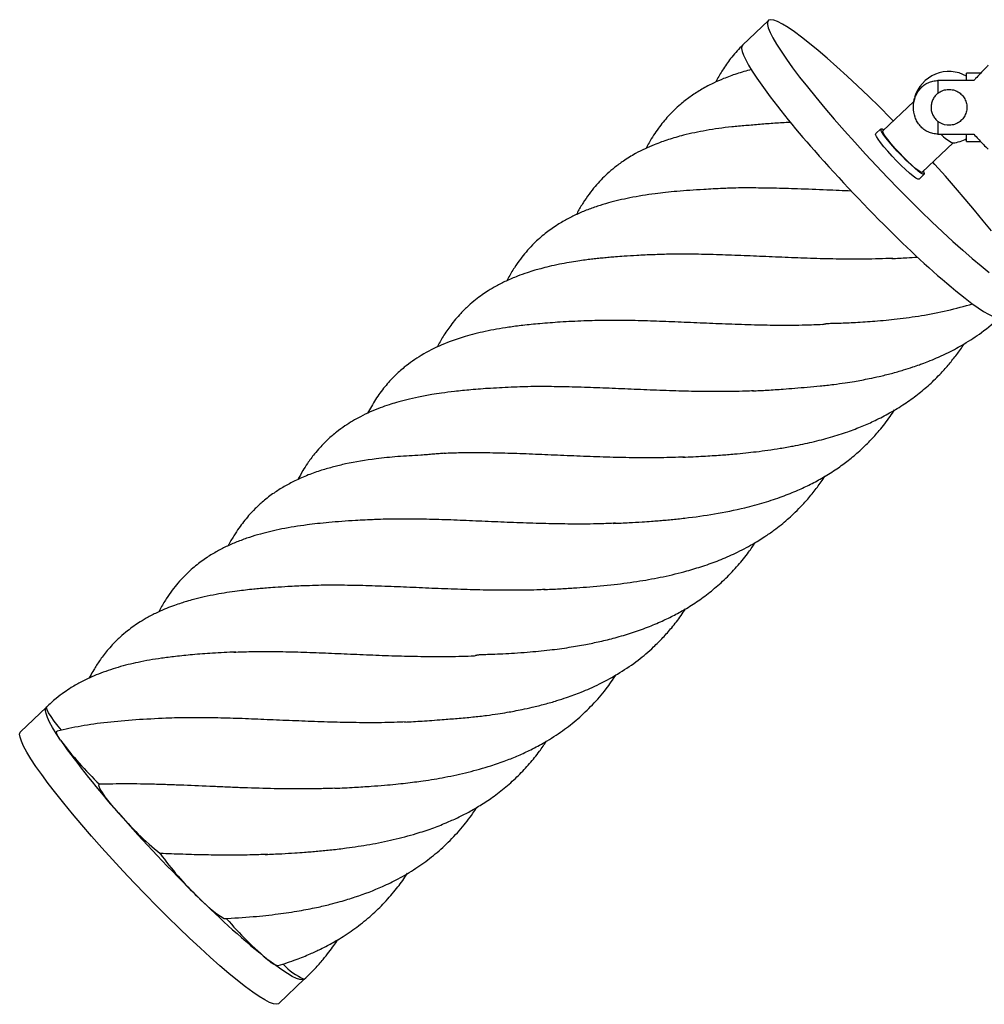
# Paper-space layout '_Superior' of a CAD drawing. Header units: millimetres. Extents: x -289 to -86, y -113 to 33.
# Tile 1 of 2: x -289 to -154, y -113 to 24. Entities that reach past the tile are written whole.
import ezdxf

# ---------------------------------------------------------------- set-up
doc = ezdxf.new("R2010")
doc.units = ezdxf.units.MM

psp = doc.layouts.new('_Superior')

# ---------------------------------------------------------------- linework, layer by layer
at = {"color": 7, "linetype": 'Continuous', "lineweight": 25}
for p, q in [((-184.24, 24.02), (-187.84, 20.6)), ((-154.61, 16.66), (-156.56, 16.66)), ((-156.56, 15.65), (-156.56, 16.66)), ((-155.56, 15.65), (-160.56, 15.65)), ((-160.56, 15.65), (-160.56, 13.88)), ((-163.95, 12.74), (-168.26, 8.65)), ((-163.86, 13.17), (-163.96, 12.72)), ((-181.13, 9.8), (-181.34, 9.79)), ((-160.56, 9.94), (-160.56, 8.17)), ((-168.52, 8.93), (-169.24, 8.24)), ((-168.27, 8.54), (-168.26, 8.65)), ((-169.26, 8.12), (-169.24, 8.24)), ((-162.75, 2.85), (-158.44, 6.94)), ((-160.56, 8.17), (-155.56, 8.17)), ((-156.56, 7.16), (-156.56, 8.17)), ((-156.56, 7.16), (-154.61, 7.16)), ((-163.2, 1.89), (-162.48, 2.58)), ((-285.02, -71.78), (-288.62, -75.2)), ((-252.58, -113.12), (-248.99, -109.69)), ((-248.99, -109.69), (-249.03, -109.73))]:
    psp.add_line(p, q, dxfattribs=at)
at = {"color": 7, "linetype": 'Continuous', "lineweight": 25, "flags": 128}
for points in [[(-184.2, 24.06), (-184.35, 23.84), (-184.37, 23.48), (-184.25, 22.99), (-184, 22.36), (-183.62, 21.61), (-183.11, 20.73), (-182.47, 19.74), (-181.72, 18.64), (-180.85, 17.43), (-179.87, 16.14), (-178.79, 14.76), (-177.62, 13.32), (-176.36, 11.81), (-175.03, 10.25), (-173.63, 8.65), (-172.18, 7.03), (-170.68, 5.39), (-169.16, 3.75), (-167.6, 2.12), (-166.04, 0.51), (-164.48, -1.06), (-162.94, -2.59), (-161.41, -4.07), (-159.93, -5.47), (-158.49, -6.8), (-157.1, -8.04), (-155.79, -9.18), (-154.55, -10.22), (-153.4, -11.14)], [(-166.8, 10.03), (-167.18, 10.42), (-168.74, 11.97), (-170.27, 13.47), (-171.78, 14.91), (-173.24, 16.28), (-174.66, 17.57), (-176.01, 18.76), (-177.29, 19.85), (-178.48, 20.83), (-179.59, 21.69), (-180.59, 22.44), (-181.49, 23.05), (-182.28, 23.53), (-182.95, 23.87), (-183.49, 24.07), (-183.91, 24.14), (-184.2, 24.06)], [(-187.84, 20.6), (-187.94, 20.44), (-187.97, 20.13), (-187.89, 19.71), (-187.7, 19.18), (-187.4, 18.53), (-186.99, 17.78), (-186.48, 16.94), (-185.86, 16)], [(-168.54, 8.8), (-168.51, 8.93), (-168.36, 8.92), (-168.11, 8.79)], [(-162.6, 3), (-162.58, 2.96), (-162.47, 2.7), (-162.49, 2.57), (-162.65, 2.58), (-162.93, 2.73), (-163.32, 3.01), (-163.81, 3.41), (-164.37, 3.92), (-164.98, 4.5), (-165.62, 5.14), (-166.25, 5.8), (-166.84, 6.47), (-167.38, 7.1), (-167.84, 7.67), (-168.19, 8.16), (-168.43, 8.54), (-168.54, 8.8)], [(-162.75, 2.85), (-162.76, 2.84), (-162.93, 2.87), (-163.22, 3.04), (-163.63, 3.34), (-164.13, 3.77), (-164.7, 4.3), (-165.32, 4.89), (-165.94, 5.54), (-166.54, 6.19), (-167.08, 6.82), (-167.55, 7.4), (-167.92, 7.89), (-168.16, 8.28), (-168.27, 8.54)], [(-163.2, 1.89), (-163.21, 1.89), (-163.37, 1.9), (-163.65, 2.05), (-164.04, 2.33), (-164.53, 2.73), (-165.09, 3.23), (-165.7, 3.81), (-166.34, 4.45), (-166.97, 5.12), (-167.56, 5.78), (-168.1, 6.41), (-168.56, 6.99), (-168.91, 7.47), (-169.15, 7.86), (-169.26, 8.12)], [(-153.1, -5.33), (-154.23, -3.91), (-155.44, -2.43), (-156.74, -0.9), (-158.1, 0.68), (-159.53, 2.29), (-161.01, 3.92), (-161.29, 4.24)], [(-156.78, -14.73), (-155.83, -15.45), (-154.96, -16.06), (-154.19, -16.56), (-153.51, -16.95), (-152.94, -17.23), (-152.47, -17.38), (-152.1, -17.42), (-151.85, -17.35)], [(-283.04, -76.39), (-283.66, -75.45), (-284.18, -74.6), (-284.59, -73.85), (-284.89, -73.21), (-285.08, -72.67), (-285.16, -72.25), (-285.12, -71.94), (-284.98, -71.75)], [(-282.92, -74.97), (-283.37, -74.43), (-283.93, -73.72), (-284.38, -73.1), (-284.72, -72.58), (-284.94, -72.17), (-285.03, -71.89), (-284.98, -71.75)], [(-252.58, -113.12), (-252.63, -113.15), (-252.92, -113.23), (-253.33, -113.17), (-253.88, -112.96), (-254.54, -112.62), (-255.33, -112.14), (-256.23, -111.53), (-257.24, -110.79), (-258.34, -109.92), (-259.54, -108.94), (-260.82, -107.85), (-262.17, -106.66), (-263.58, -105.37), (-265.05, -104.01), (-266.55, -102.57), (-268.09, -101.06), (-269.64, -99.51), (-271.21, -97.92), (-272.76, -96.29), (-274.31, -94.66), (-275.82, -93.02), (-277.3, -91.38), (-278.72, -89.77), (-280.09, -88.19), (-281.38, -86.66), (-282.6, -85.18), (-283.73, -83.77), (-284.76, -82.43), (-285.68, -81.18), (-286.49, -80.03), (-287.19, -78.98), (-287.76, -78.04), (-288.21, -77.23), (-288.52, -76.53), (-288.71, -75.97), (-288.76, -75.55), (-288.67, -75.26), (-288.62, -75.2)], [(-283.04, -76.39), (-283.36, -75.89), (-283.55, -75.5), (-283.61, -75.25), (-283.54, -75.13), (-283.52, -75.13)], [(-274.98, -86.51), (-275.67, -85.71), (-276.28, -84.96), (-276.8, -84.28), (-277.21, -83.69), (-277.5, -83.22), (-277.67, -82.86), (-277.7, -82.63), (-277.6, -82.54)], [(-249.03, -109.73), (-249.29, -109.81), (-249.65, -109.77), (-250.12, -109.61), (-250.7, -109.33), (-251.37, -108.95), (-252.15, -108.44), (-253.01, -107.83), (-253.96, -107.12)]]:
    psp.add_lwpolyline(points, dxfattribs=at)
at = {"color": 7, "linetype": 'Continuous', "lineweight": 25}
for centre, radius, start, end in [((-159.02, 11.91), 5, 60.4577, 163.9251), ((-95.05, 80.04), 111.13, 215.1932, 221.8692), ((-156.51, 11.35), 4.83, 221.2459, 246.1095), ((-159.02, 11.91), 5, 276.3866, 299.5374), ((-13.42, 150.31), 218.82, 221.3051, 225.5377), ((-81.27, 79.63), 120.85, 225.0244, 231.3334), ((-246.13, -49.23), 45.82, 216.3454, 226.6277), ((-192.23, -12.34), 111.13, 215.1932, 221.8692), ((-241.11, -57.51), 44.59, 220.5689, 231.0465), ((-110.61, 57.92), 218.82, 221.3051, 225.5377), ((-234.45, -67.35), 42.67, 215.6014, 226.4027), ((-250.18, -85.46), 18.74, 223.0453, 237.5628), ((-178.45, -12.76), 120.85, 225.0244, 231.3334), ((-223.67, -70.57), 47.47, 220.3172, 230.3529), ((-252.32, -105.64), 2.21, 221.9085, 261.166), ((-245.46, -101.59), 8.89, 222.7467, 246.3349)]:
    psp.add_arc(centre, radius, start, end, dxfattribs=at)
for points, knots in [([(-187.81, 20.63), (-188.34, 20.07), (-189.31, 19.04), (-190.46, 17.41), (-191.19, 16.22), (-191.53, 15.57), (-191.6, 15.42)], [0, 0, 0, 0, 0.365342, 0.67427, 0.927595, 1, 1, 1, 1]), ([(-186.62, 17.17), (-187.31, 16.99), (-188.65, 16.62), (-190.39, 15.97), (-191.8, 15.35), (-192.86, 14.81), (-193.96, 14.19), (-195.18, 13.39), (-196.7, 12.2), (-198.2, 10.76), (-199.66, 8.96), (-200.65, 7.45), (-201.17, 6.45), (-201.31, 6.19)], [0, 0, 0, 0, 0.103071, 0.201102, 0.280504, 0.341247, 0.390183, 0.484682, 0.577127, 0.706165, 0.825464, 0.95444, 1, 1, 1, 1]), ([(-153.57, 17.75), (-153.56, 17.75), (-153.5, 17.83), (-153.72, 17.59), (-154.15, 17.15), (-154.71, 16.55), (-155.18, 16.06), (-155.47, 15.74), (-155.56, 15.65)], [0, 0, 0, 0, 0.01092, 0.273273, 0.533701, 0.724588, 0.920924, 1, 1, 1, 1]), ([(-160.56, 8.17), (-160.79, 8.17), (-161.03, 8.2), (-161.49, 8.3), (-161.71, 8.38), (-162.14, 8.58), (-162.34, 8.7), (-162.71, 8.98), (-162.89, 9.15), (-163.19, 9.5), (-163.33, 9.69), (-163.57, 10.1), (-163.66, 10.31), (-163.9, 10.98), (-163.98, 11.45), (-163.97, 12.39), (-163.9, 12.86), (-163.66, 13.52), (-163.56, 13.73), (-163.33, 14.14), (-163.19, 14.33), (-162.88, 14.68), (-162.71, 14.84), (-162.34, 15.12), (-162.13, 15.25), (-161.71, 15.44), (-161.49, 15.52), (-161.03, 15.62), (-160.79, 15.65), (-160.56, 15.65)], [0, 0, 0, 0, 0.0625, 0.0625, 0.125, 0.125, 0.1875, 0.1875, 0.25, 0.25, 0.3125, 0.3125, 0.375, 0.375, 0.5, 0.5, 0.625, 0.625, 0.6875, 0.6875, 0.75, 0.75, 0.8125, 0.8125, 0.875, 0.875, 0.9375, 0.9375, 1, 1, 1, 1]), ([(-160.56, 13.88), (-160.71, 13.77), (-160.84, 13.64), (-161.08, 13.35), (-161.18, 13.18), (-161.35, 12.85), (-161.41, 12.67), (-161.5, 12.29), (-161.52, 12.1), (-161.52, 11.72), (-161.5, 11.53), (-161.42, 11.16), (-161.35, 10.98), (-161.18, 10.64), (-161.08, 10.48), (-160.84, 10.19), (-160.71, 10.05), (-160.56, 9.94)], [0, 0, 0, 0, 0.125, 0.125, 0.25, 0.25, 0.375, 0.375, 0.5, 0.5, 0.625, 0.625, 0.75, 0.75, 0.875, 0.875, 1, 1, 1, 1]), ([(-160.56, 13.88), (-160.37, 14.03), (-160.18, 14.14), (-159.85, 14.27), (-159.74, 14.31), (-159.51, 14.36), (-159.4, 14.38), (-159.17, 14.41), (-159.05, 14.41), (-158.81, 14.4), (-158.7, 14.39), (-158.35, 14.33), (-158.12, 14.25), (-157.71, 14.05), (-157.52, 13.92), (-157.26, 13.69), (-157.18, 13.61), (-157.04, 13.43), (-156.97, 13.34), (-156.78, 13.04), (-156.69, 12.83), (-156.56, 12.38), (-156.52, 12.15), (-156.52, 11.8), (-156.53, 11.68), (-156.56, 11.44), (-156.59, 11.33), (-156.65, 11.11), (-156.69, 11), (-156.79, 10.78), (-156.84, 10.68), (-157.03, 10.39), (-157.18, 10.21), (-157.52, 9.9), (-157.71, 9.77), (-158.12, 9.57), (-158.34, 9.49), (-158.81, 9.41), (-159.04, 9.4), (-159.75, 9.47), (-160.19, 9.65), (-160.56, 9.94)], [0, 0, 0, 0, 0.0625, 0.0625, 0.09375, 0.09375, 0.125, 0.125, 0.15625, 0.15625, 0.1875, 0.1875, 0.25, 0.25, 0.3125, 0.3125, 0.34375, 0.34375, 0.375, 0.375, 0.4375, 0.4375, 0.5, 0.5, 0.53125, 0.53125, 0.5625, 0.5625, 0.59375, 0.59375, 0.625, 0.625, 0.6875, 0.6875, 0.75, 0.75, 0.8125, 0.8125, 0.875, 0.875, 1, 1, 1, 1]), ([(-181.25, 9.81), (-181.95, 9.77), (-183.34, 9.7), (-185.45, 9.52), (-187.47, 9.35), (-189.93, 9.14), (-192.87, 8.73), (-195.42, 8.19), (-197.15, 7.73), (-198.17, 7.42), (-199.19, 7.07), (-200.29, 6.65), (-201.51, 6.12), (-202.95, 5.39), (-204.37, 4.52), (-205.67, 3.56), (-206.7, 2.69), (-207.61, 1.8), (-208.46, 0.86), (-209.3, -0.21), (-210.11, -1.41), (-210.69, -2.36), (-210.98, -2.94), (-211.03, -3.05)], [0, 0, 0, 0, 0.047029, 0.094081, 0.144453, 0.197897, 0.299236, 0.392475, 0.425136, 0.4567, 0.487116, 0.52092, 0.56256, 0.609986, 0.674459, 0.724171, 0.767999, 0.807305, 0.848441, 0.892741, 0.940327, 0.988479, 1, 1, 1, 1]), ([(-155.56, 8.17), (-155.35, 7.95), (-154.93, 7.49), (-154.29, 6.82), (-153.69, 6.2), (-153.61, 6.11), (-153.57, 6.07)], [0, 0, 0, 0, 0.197367, 0.399474, 0.704168, 1, 1, 1, 1]), ([(-190.58, 0.59), (-191.49, 0.54), (-193.09, 0.47), (-195.21, 0.33), (-196.93, 0.2), (-198.54, 0.03), (-200.77, -0.23), (-203.5, -0.67), (-206.16, -1.3), (-208.12, -1.89), (-209.67, -2.45), (-211.17, -3.09), (-212.62, -3.83), (-214.11, -4.73), (-215.66, -5.87), (-217, -7.09), (-218.06, -8.25), (-218.91, -9.3), (-219.74, -10.51), (-220.36, -11.52), (-220.68, -12.16), (-220.75, -12.28)], [0, 0, 0, 0, 0.061961, 0.109355, 0.156272, 0.198373, 0.236154, 0.331395, 0.417855, 0.464817, 0.514085, 0.563996, 0.614006, 0.668135, 0.732604, 0.801583, 0.845668, 0.886901, 0.933926, 0.986634, 1, 1, 1, 1]), ([(-172.65, 0.23), (-173.79, 0.27), (-176.33, 0.38), (-179.97, 0.53), (-183.55, 0.64), (-186.82, 0.67), (-189.23, 0.66), (-190.5, 0.58), (-190.77, 0.57)], [0, 0, 0, 0, 0.179302, 0.3965701, 0.5807289, 0.7661668, 0.9502469, 1, 1, 1, 1]), ([(-200.3, -8.65), (-201.07, -8.68), (-202.45, -8.75), (-204.22, -8.86), (-205.5, -8.95), (-206.45, -9.03), (-207.29, -9.11), (-208.12, -9.19), (-208.96, -9.29), (-209.86, -9.4), (-210.9, -9.55), (-212.1, -9.74), (-213.45, -9.99), (-214.78, -10.28), (-215.92, -10.57), (-216.94, -10.85), (-218.02, -11.19), (-219.37, -11.68), (-220.82, -12.3), (-222.18, -12.98), (-223.3, -13.64), (-224.24, -14.27), (-225.17, -14.97), (-226.17, -15.82), (-227.36, -16.99), (-228.55, -18.42), (-229.63, -19.97), (-230.21, -21.06), (-230.48, -21.57)], [0, 0, 0, 0, 0.054336, 0.096411, 0.126513, 0.148914, 0.170891, 0.19258, 0.213944, 0.236379, 0.263754, 0.296346, 0.334035, 0.37508, 0.408857, 0.433352, 0.466636, 0.509715, 0.561993, 0.611254, 0.652525, 0.685887, 0.722438, 0.765617, 0.814982, 0.885684, 0.946914, 1, 1, 1, 1]), ([(-166.84, -9.17), (-168.15, -9.21), (-170.62, -9.3), (-174.33, -9.27), (-177.9, -9.19), (-181.48, -9.05), (-185.02, -8.9), (-188.52, -8.75), (-191.93, -8.63), (-195.26, -8.57), (-198.14, -8.57), (-199.85, -8.64), (-200.54, -8.67)], [0, 0, 0, 0, 0.114873, 0.216493, 0.318819, 0.420397, 0.522679, 0.624256, 0.726538, 0.828098, 0.930364, 1, 1, 1, 1]), ([(-167.01, -9.18), (-166.31, -9.15), (-165.11, -9.1), (-163.92, -9.02), (-163.42, -8.99)], [0, 0, 0, 0, 0.582296, 1, 1, 1, 1]), ([(-176.72, -18.42), (-176.69, -18.41), (-176.63, -18.39), (-176.4, -18.32), (-176.23, -18.28), (-176.09, -18.26), (-175.75, -18.22), (-175.16, -18.22), (-173.89, -18.18), (-171.92, -18.09), (-169.22, -17.91), (-166.14, -17.62), (-162.75, -17.15), (-159.2, -16.48), (-156.89, -15.83), (-155.72, -15.51)], [0, 0, 0, 0, 0.04132, 0.056918, 0.063918, 0.07078, 0.077892, 0.108534, 0.145084, 0.243438, 0.362698, 0.501105, 0.655556, 0.825885, 1, 1, 1, 1]), ([(-176.73, -18.41), (-177.52, -18.44), (-179.46, -18.52), (-182.63, -18.53), (-186.2, -18.47), (-189.77, -18.35), (-193.34, -18.2), (-196.85, -18.05), (-200.3, -17.91), (-203.66, -17.82), (-206.92, -17.8), (-208.99, -17.86), (-210.02, -17.89)], [0, 0, 0, 0, 0.070074, 0.173756, 0.276707, 0.380374, 0.483325, 0.58699, 0.689941, 0.793606, 0.896557, 1, 1, 1, 1]), ([(-186.44, -27.66), (-185.77, -27.62), (-184.37, -27.55), (-182.37, -27.41), (-180.5, -27.26), (-178.77, -27.13), (-176.97, -26.96), (-175.21, -26.76), (-173.61, -26.54), (-172.31, -26.34), (-171.19, -26.14), (-170.04, -25.91), (-168.65, -25.61), (-167.04, -25.22), (-165.47, -24.78), (-164.17, -24.36), (-163.23, -24.03), (-162.42, -23.73), (-161.53, -23.39), (-160.38, -22.9), (-158.79, -22.15), (-156.76, -21.05), (-154.29, -19.45), (-152.7, -18.08), (-151.84, -17.34)], [0, 0, 0, 0, 0.050525, 0.10525, 0.145234, 0.188595, 0.234538, 0.284, 0.326094, 0.360918, 0.38836, 0.416704, 0.454582, 0.501991, 0.550321, 0.587988, 0.614873, 0.633099, 0.659867, 0.695258, 0.739232, 0.811012, 0.897935, 1, 1, 1, 1]), ([(-210.01, -17.89), (-211.11, -17.94), (-213.19, -18.04), (-216.03, -18.26), (-218.45, -18.5), (-220.45, -18.76), (-222.15, -19.03), (-223.73, -19.34), (-225.19, -19.68), (-227.27, -20.25), (-229.87, -21.17), (-232.68, -22.6), (-234.81, -24.1), (-236.48, -25.6), (-237.84, -27.1), (-239.11, -28.81), (-239.84, -30.13), (-240.19, -30.77)], [0, 0, 0, 0, 0.076518, 0.144499, 0.204589, 0.257842, 0.306385, 0.352286, 0.395329, 0.43602, 0.538073, 0.639128, 0.733401, 0.792563, 0.858137, 0.93048, 1, 1, 1, 1]), ([(-196.16, -36.9), (-195.2, -36.85), (-193.45, -36.77), (-191.04, -36.62), (-189.07, -36.46), (-187.44, -36.3), (-185.88, -36.13), (-184.27, -35.92), (-182.54, -35.66), (-180.47, -35.3), (-178.1, -34.8), (-175.58, -34.14), (-173.24, -33.39), (-171.17, -32.61), (-169.2, -31.74), (-167.23, -30.71), (-165.25, -29.51), (-163.4, -28.18), (-161.7, -26.75), (-160.24, -25.32), (-158.99, -23.91), (-157.93, -22.57), (-157.23, -21.63), (-156.91, -21.11), (-156.89, -21.09)], [0, 0, 0, 0, 0.057816, 0.10637, 0.14593, 0.179326, 0.209459, 0.244334, 0.280638, 0.32027, 0.378188, 0.438095, 0.495218, 0.545508, 0.591674, 0.646697, 0.706573, 0.761642, 0.815595, 0.871741, 0.913029, 0.955434, 0.998161, 1, 1, 1, 1]), ([(-219.73, -27.13), (-220.83, -27.18), (-222.88, -27.27), (-225.65, -27.48), (-227.94, -27.71), (-229.76, -27.95), (-231.43, -28.2), (-233.03, -28.49), (-234.67, -28.86), (-236.04, -29.23), (-237.27, -29.61), (-238.5, -30.04), (-239.84, -30.59), (-241.13, -31.2), (-242.31, -31.86), (-243.41, -32.56), (-244.57, -33.41), (-245.75, -34.42), (-246.77, -35.46), (-247.55, -36.37), (-248.11, -37.1), (-248.66, -37.87), (-249.27, -38.83), (-249.69, -39.6), (-249.92, -40.02)], [0, 0, 0, 0, 0.0774, 0.144281, 0.200902, 0.247896, 0.285607, 0.339358, 0.387814, 0.431542, 0.463009, 0.501662, 0.547499, 0.594669, 0.633889, 0.675695, 0.722135, 0.774529, 0.827196, 0.864232, 0.891212, 0.91821, 0.955361, 1, 1, 1, 1]), ([(-186.3, -27.64), (-186.67, -27.66), (-188.19, -27.74), (-190.94, -27.76), (-194.49, -27.74), (-198.07, -27.64), (-201.64, -27.5), (-205.18, -27.34), (-208.65, -27.2), (-212.06, -27.09), (-215.39, -27.04), (-218.04, -27.05), (-219.53, -27.13), (-219.98, -27.15)], [0, 0, 0, 0, 0.033416, 0.134984, 0.237257, 0.338826, 0.441099, 0.542667, 0.64494, 0.746859, 0.848779, 0.953644, 1, 1, 1, 1]), ([(-205.88, -46.13), (-205.14, -46.1), (-203.81, -46.04), (-202.02, -45.94), (-200.66, -45.84), (-199.62, -45.76), (-198.72, -45.69), (-197.8, -45.6), (-196.86, -45.51), (-194.82, -45.28), (-191.66, -44.84), (-187.94, -44.09), (-184.84, -43.25), (-182.36, -42.43), (-180.21, -41.56), (-178.3, -40.67), (-176.47, -39.68), (-174.72, -38.57), (-173.03, -37.34), (-171.49, -36.04), (-170.05, -34.65), (-168.62, -33.06), (-167.48, -31.63), (-166.82, -30.61), (-166.62, -30.31)], [0, 0, 0, 0, 0.044788, 0.080766, 0.108022, 0.127386, 0.145569, 0.164571, 0.184365, 0.204918, 0.292618, 0.385772, 0.44934, 0.509667, 0.563538, 0.610352, 0.659664, 0.714687, 0.763073, 0.814498, 0.86412, 0.911893, 0.973561, 1, 1, 1, 1]), ([(-229.46, -36.36), (-229.7, -36.38), (-230.19, -36.41), (-231.01, -36.48), (-231.87, -36.56), (-233.04, -36.65), (-234.38, -36.71), (-235.97, -36.82), (-237.51, -36.96), (-239.99, -37.24), (-242.46, -37.64), (-244.96, -38.24), (-246.7, -38.74), (-248.52, -39.38), (-250.29, -40.15), (-251.86, -40.99), (-253.33, -41.92), (-254.67, -42.95), (-255.84, -44.02), (-256.75, -44.99), (-257.5, -45.9), (-258.2, -46.84), (-258.91, -47.94), (-259.4, -48.76), (-259.64, -49.24), (-259.64, -49.24)], [0, 0, 0, 0, 0.01787, 0.035729, 0.054527, 0.075412, 0.116302, 0.157966, 0.198976, 0.239312, 0.3607, 0.410037, 0.460568, 0.518322, 0.580164, 0.633259, 0.686494, 0.747069, 0.796828, 0.840001, 0.876227, 0.909926, 0.951219, 0.999805, 1, 1, 1, 1]), ([(-195.96, -36.88), (-197.05, -36.92), (-199.31, -37), (-202.8, -36.99), (-206.4, -36.92), (-210.05, -36.79), (-213.66, -36.64), (-217.2, -36.48), (-220.63, -36.36), (-223.98, -36.29), (-226.94, -36.28), (-228.73, -36.35), (-229.5, -36.38)], [0, 0, 0, 0, 0.096755, 0.199242, 0.301729, 0.407177, 0.512624, 0.615001, 0.718093, 0.820278, 0.923173, 1, 1, 1, 1]), ([(-215.6, -55.37), (-214.87, -55.34), (-213.49, -55.27), (-211.48, -55.15), (-208.94, -54.98), (-205.84, -54.69), (-202.25, -54.21), (-198.83, -53.58), (-195.92, -52.88), (-193.33, -52.1), (-191.06, -51.28), (-188.72, -50.26), (-186.61, -49.16), (-184.84, -48.07), (-183.53, -47.16), (-182.48, -46.34), (-181.58, -45.59), (-180.65, -44.75), (-179.66, -43.76), (-178.53, -42.52), (-177.4, -41.13), (-176.69, -40.08), (-176.35, -39.57)], [0, 0, 0, 0, 0.0441798, 0.0840106, 0.1212139, 0.2025496, 0.2784109, 0.3487101, 0.4242655, 0.4771606, 0.5321129, 0.5908781, 0.6565177, 0.7048096, 0.743332, 0.774419, 0.8034987, 0.830822, 0.8669255, 0.9073883, 0.9551092, 1, 1, 1, 1]), ([(-239.17, -45.6), (-240.08, -45.65), (-241.69, -45.72), (-243.8, -45.86), (-245.52, -46), (-247.14, -46.16), (-249.37, -46.43), (-252.09, -46.86), (-254.75, -47.49), (-256.71, -48.08), (-258.26, -48.64), (-259.76, -49.28), (-261.21, -50.02), (-262.7, -50.92), (-264.25, -52.06), (-265.59, -53.28), (-266.65, -54.44), (-267.5, -55.49), (-268.33, -56.7), (-268.95, -57.71), (-269.27, -58.35), (-269.34, -58.48)], [0, 0, 0, 0, 0.061963, 0.109359, 0.156278, 0.198381, 0.236163, 0.331407, 0.417871, 0.464834, 0.514104, 0.564017, 0.614029, 0.66816, 0.732631, 0.801613, 0.845699, 0.886934, 0.933961, 0.986671, 1, 1, 1, 1]), ([(-205.59, -46.11), (-206.31, -46.14), (-208.2, -46.23), (-211.31, -46.24), (-214.88, -46.19), (-218.46, -46.08), (-222.02, -45.94), (-225.54, -45.78), (-229, -45.64), (-232.38, -45.54), (-235.64, -45.52), (-237.97, -45.54), (-239.17, -45.61), (-239.37, -45.62)], [0, 0, 0, 0, 0.063998, 0.16629, 0.267682, 0.369779, 0.471116, 0.573156, 0.67449, 0.776529, 0.877863, 0.9799, 1, 1, 1, 1]), ([(-225.31, -64.61), (-225.28, -64.6), (-225.23, -64.59), (-225.01, -64.51), (-224.85, -64.48), (-224.72, -64.46), (-224.57, -64.44), (-224.21, -64.41), (-223.63, -64.41), (-222.59, -64.37), (-221.26, -64.32), (-219.62, -64.23), (-217.43, -64.07), (-214.87, -63.82), (-212.15, -63.46), (-209.83, -63.05), (-207.69, -62.61), (-205.55, -62.08), (-203.32, -61.42), (-201.13, -60.65), (-199.13, -59.81), (-197.32, -58.93), (-195.57, -57.95), (-193.77, -56.79), (-191.93, -55.39), (-190.13, -53.79), (-188.47, -52.04), (-187.11, -50.35), (-186.36, -49.25), (-186.05, -48.79)], [0, 0, 0, 0, 0.018658, 0.025762, 0.028936, 0.032017, 0.035165, 0.038541, 0.052904, 0.069811, 0.100712, 0.13288, 0.169299, 0.234277, 0.292098, 0.341771, 0.384983, 0.432979, 0.485332, 0.538217, 0.588388, 0.632664, 0.67769, 0.730854, 0.786429, 0.844097, 0.904487, 0.960963, 1, 1, 1, 1]), ([(-248.89, -54.84), (-249.7, -54.88), (-251.12, -54.94), (-252.94, -55.06), (-254.24, -55.16), (-255.2, -55.24), (-256.17, -55.33), (-257.23, -55.44), (-258.48, -55.6), (-259.86, -55.79), (-261.41, -56.06), (-262.96, -56.37), (-264.33, -56.71), (-265.4, -57.01), (-266.28, -57.28), (-267.22, -57.6), (-268.29, -58.01), (-269.53, -58.55), (-270.77, -59.17), (-271.88, -59.83), (-272.84, -60.47), (-273.77, -61.17), (-274.79, -62.03), (-275.73, -62.96), (-276.51, -63.85), (-277.1, -64.59), (-277.6, -65.28), (-278.03, -65.92), (-278.47, -66.63), (-278.82, -67.24), (-279.03, -67.65), (-279.09, -67.76)], [0, 0, 0, 0, 0.056579, 0.099728, 0.129785, 0.153029, 0.175977, 0.205528, 0.235781, 0.274502, 0.315206, 0.362548, 0.404465, 0.433701, 0.457687, 0.487091, 0.522003, 0.561731, 0.610702, 0.651783, 0.685574, 0.72259, 0.76639, 0.81627, 0.851321, 0.882105, 0.908735, 0.933515, 0.957343, 0.988542, 1, 1, 1, 1]), ([(-215.38, -55.35), (-215.63, -55.37), (-217.01, -55.45), (-219.62, -55.48), (-223.17, -55.46), (-226.75, -55.37), (-230.32, -55.24), (-233.87, -55.08), (-237.39, -54.93), (-240.87, -54.81), (-244.23, -54.76), (-246.99, -54.76), (-248.56, -54.84), (-249.12, -54.87)], [0, 0, 0, 0, 0.021869, 0.123298, 0.225431, 0.32686, 0.428991, 0.530772, 0.632552, 0.73727, 0.841989, 0.943691, 1, 1, 1, 1]), ([(-235.03, -73.85), (-234.21, -73.81), (-232.95, -73.74), (-231.17, -73.61), (-229.53, -73.49), (-227.61, -73.34), (-225.57, -73.16), (-223.68, -72.94), (-222.08, -72.72), (-220.79, -72.51), (-219.67, -72.31), (-218.5, -72.08), (-217.09, -71.77), (-215.46, -71.36), (-213.86, -70.91), (-212.51, -70.47), (-211.37, -70.06), (-210.29, -69.65), (-209.09, -69.14), (-207.25, -68.29), (-204.96, -67.02), (-202.45, -65.29), (-200.48, -63.62), (-198.94, -62.08), (-197.66, -60.63), (-196.6, -59.29), (-196.01, -58.37), (-195.8, -58.06)], [0, 0, 0, 0, 0.050696, 0.077998, 0.107149, 0.149771, 0.195704, 0.236711, 0.271463, 0.300019, 0.322013, 0.346118, 0.378059, 0.417805, 0.457786, 0.490129, 0.514904, 0.540044, 0.570285, 0.605627, 0.684172, 0.759423, 0.829457, 0.87521, 0.920502, 0.972555, 1, 1, 1, 1]), ([(-258.6, -64.08), (-259.69, -64.13), (-261.74, -64.23), (-264.55, -64.44), (-266.95, -64.69), (-269.5, -65.01), (-272.1, -65.46), (-275.07, -66.19), (-277.74, -67.1), (-279.63, -67.96), (-280.85, -68.63), (-281.65, -69.1), (-282.61, -69.74), (-283.78, -70.62), (-284.56, -71.35), (-284.99, -71.76)], [0, 0, 0, 0, 0.09531, 0.180138, 0.255242, 0.321926, 0.439948, 0.544702, 0.652383, 0.754205, 0.785559, 0.820195, 0.867227, 0.927156, 1, 1, 1, 1]), ([(-258.86, -64.1), (-258.07, -64.07), (-256.26, -63.99), (-253.28, -64), (-249.94, -64.07), (-246.52, -64.19), (-243.02, -64.34), (-239.48, -64.5), (-235.9, -64.63), (-232.33, -64.7), (-228.77, -64.72), (-226.44, -64.65), (-225.28, -64.61)], [0, 0, 0, 0, 0.079146, 0.181777, 0.283702, 0.386334, 0.488258, 0.59089, 0.692814, 0.795445, 0.897723, 1, 1, 1, 1]), ([(-244.75, -83.09), (-243.84, -83.05), (-242.15, -82.97), (-239.83, -82.82), (-237.91, -82.67), (-236.31, -82.52), (-234.92, -82.37), (-233.64, -82.22), (-231.8, -81.97), (-229.26, -81.55), (-226.1, -80.86), (-223.28, -80.07), (-220.96, -79.27), (-219.1, -78.52), (-217.28, -77.67), (-215.2, -76.56), (-213, -75.14), (-210.78, -73.39), (-208.74, -71.45), (-206.96, -69.41), (-205.95, -67.93), (-205.5, -67.26)], [0, 0, 0, 0, 0.0552957, 0.1021778, 0.1408446, 0.1732673, 0.2026441, 0.2290105, 0.2539432, 0.3191419, 0.3917943, 0.4652998, 0.5165564, 0.5604529, 0.6055925, 0.6591474, 0.7318973, 0.7988724, 0.8682435, 0.9407626, 1, 1, 1, 1]), ([(-268.32, -73.32), (-269.75, -73.39), (-272.57, -73.52), (-276.54, -73.88), (-280.25, -74.38), (-282.43, -74.88), (-283.51, -75.13)], [0, 0, 0, 0, 0.255243, 0.505557, 0.752939, 1, 1, 1, 1]), ([(-234.88, -73.83), (-235.41, -73.85), (-237.09, -73.94), (-240, -73.96), (-243.56, -73.92), (-247.14, -73.81), (-250.7, -73.67), (-254.23, -73.52), (-257.7, -73.37), (-261.09, -73.27), (-264.37, -73.23), (-266.88, -73.25), (-268.25, -73.32), (-268.61, -73.34)], [0, 0, 0, 0, 0.046677, 0.148861, 0.25034, 0.352522, 0.453976, 0.556135, 0.657588, 0.759746, 0.861199, 0.963357, 1, 1, 1, 1]), ([(-254.47, -92.33), (-253.7, -92.29), (-252.32, -92.23), (-250.49, -92.12), (-249.11, -92.02), (-248.05, -91.94), (-246.78, -91.83), (-245.15, -91.67), (-242.72, -91.38), (-239.83, -90.94), (-236.55, -90.28), (-233.69, -89.52), (-231.25, -88.72), (-229.31, -87.97), (-227.61, -87.2), (-226.02, -86.4), (-224.4, -85.46), (-222.66, -84.31), (-220.86, -82.92), (-219.13, -81.35), (-217.58, -79.68), (-216.27, -78.08), (-215.53, -76.99), (-215.21, -76.51)], [0, 0, 0, 0, 0.0465683, 0.0835276, 0.1109983, 0.1305403, 0.1497015, 0.1898937, 0.2332141, 0.3024566, 0.3749007, 0.448945, 0.5019126, 0.5505496, 0.5923145, 0.6341123, 0.6785488, 0.7294325, 0.7881574, 0.8469584, 0.9031401, 0.9574894, 1, 1, 1, 1]), ([(-244.81, -83.09), (-245.5, -83.12), (-246.2, -83.14), (-247.59, -83.17), (-248.29, -83.18), (-250.39, -83.19), (-251.81, -83.18), (-254.63, -83.12), (-256.05, -83.08), (-258.18, -83), (-258.88, -82.97), (-260.29, -82.91), (-260.99, -82.88), (-263.1, -82.79), (-264.48, -82.73), (-266.55, -82.65), (-267.23, -82.63), (-268.58, -82.58), (-269.25, -82.56), (-270.59, -82.52), (-271.25, -82.51), (-272.56, -82.49), (-273.21, -82.48), (-275.13, -82.48), (-276.39, -82.5), (-277.6, -82.54)], [0, 0, 0, 0, 0.0625, 0.0625, 0.125, 0.125, 0.25, 0.25, 0.375, 0.375, 0.4375, 0.4375, 0.5, 0.5, 0.625, 0.625, 0.6875, 0.6875, 0.75, 0.75, 0.8125, 0.8125, 0.875, 0.875, 1, 1, 1, 1]), ([(-260.24, -101.27), (-258.87, -101.19), (-256.3, -101.04), (-252.8, -100.66), (-249.86, -100.22), (-247.45, -99.76), (-245.55, -99.32), (-244.11, -98.93), (-242.94, -98.59), (-240.93, -97.95), (-238.54, -97.03), (-235.76, -95.67), (-233.47, -94.32), (-231.23, -92.7), (-229.11, -90.87), (-227.19, -88.82), (-225.8, -87.09), (-225.13, -86.04), (-224.95, -85.76)], [0, 0, 0, 0, 0.0919133, 0.1726587, 0.2421546, 0.3008642, 0.3479553, 0.383582, 0.4107542, 0.4371897, 0.5385971, 0.6012381, 0.6771492, 0.7491011, 0.8220401, 0.9016793, 0.9741269, 1, 1, 1, 1]), ([(-254.16, -92.3), (-254.98, -92.34), (-256.81, -92.42), (-259.7, -92.43), (-262.82, -92.4), (-265.98, -92.31), (-268.09, -92.23), (-269.14, -92.19)], [0, 0, 0, 0, 0.167781, 0.373612, 0.579443, 0.789722, 1, 1, 1, 1]), ([(-252.66, -107.83), (-251.81, -107.55), (-250.28, -107.06), (-248.33, -106.27), (-246.9, -105.6), (-245.83, -105.06), (-244.96, -104.59), (-243.66, -103.83), (-241.92, -102.68), (-239.89, -101.06), (-238, -99.27), (-236.38, -97.4), (-235.26, -95.95), (-234.74, -95.13), (-234.63, -94.95)], [0, 0, 0, 0, 0.111011, 0.200366, 0.268445, 0.31546, 0.356489, 0.401072, 0.516831, 0.637552, 0.752324, 0.869693, 0.972124, 1, 1, 1, 1]), ([(-249.02, -109.72), (-248.51, -109.24), (-247.6, -108.36), (-246.48, -107.08), (-245.61, -106), (-244.93, -105.08), (-244.54, -104.5), (-244.36, -104.23)], [0, 0, 0, 0, 0.2936813, 0.5309193, 0.7116134, 0.866873, 1, 1, 1, 1])]:
    psp.add_open_spline(points, degree=3, knots=knots, dxfattribs=at)

doc.saveas('drawing.dxf')
